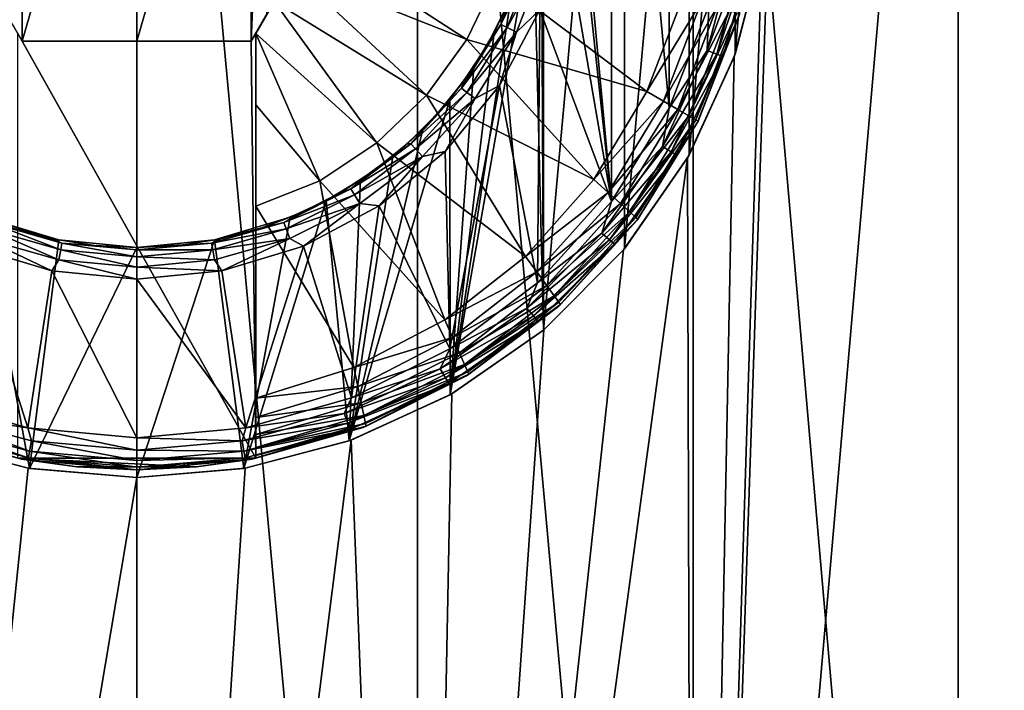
# Model space of a CAD drawing. Header units: metres. Extents: x -128 to 173, y -23 to 79.
# Tile 29 of 129: x -77.24 to -71.03, y 57.76 to 61.99. Entities that reach past the tile are written whole.
import ezdxf

# ---------------------------------------------------------------- set-up
doc = ezdxf.new("R2010")
doc.units = ezdxf.units.M
doc.layers.add('solid_ORA_153_SW0001', color=7, linetype='CONTINUOUS')

msp = doc.modelspace()

# ---------------------------------------------------------------- linework, layer by layer
at = {"layer": 'solid_ORA_153_SW0001'}
for points in [[(-78.270149, 67.800003, 12.87892), (-78.270172, 48.599998, 12.878917), (-76.5, 48.599998, 13)], [(-78.270149, 67.800003, 12.87892), (-76.5, 48.599998, 13), (-76.5, 67.800003, 13)], [(-76.5, 67.800003, 13), (-76.5, 48.599998, 13), (-74.729828, 48.599998, 12.878917)], [(-76.5, 67.800003, 13), (-74.729828, 48.599998, 12.878917), (-74.729851, 67.800003, 12.87892)], [(-74.729851, 67.800003, 12.87892), (-74.729828, 48.599998, 12.878917), (-72.992638, 48.599998, 12.517922)], [(-74.729851, 67.800003, 12.87892), (-72.992638, 48.599998, 12.517922), (-72.992653, 67.800003, 12.517927)], [(-72.992653, 67.800003, 12.517927), (-72.992638, 48.599998, 12.517922), (-71.32077, 48.599998, 11.923741)], [(-72.992653, 67.800003, 12.517927), (-71.32077, 48.599998, 11.923741), (-71.320786, 67.800003, 11.923745)], [(-71.320786, 67.800003, -11.923745), (-71.32077, 48.599998, -11.923741), (-72.992638, 48.599998, -12.517922)], [(-71.320786, 67.800003, -11.923745), (-72.992638, 48.599998, -12.517922), (-72.5, 63.099998, -12.369317)], [(-71.320786, 67.800003, 11.923745), (-71.32077, 48.599998, 11.923741), (-69.745392, 48.599998, 11.107442)], [(-71.320786, 67.800003, 11.923745), (-69.745392, 48.599998, 11.107442), (-69.745399, 67.800003, 11.107444)], [(-69.745399, 67.800003, -11.107444), (-71.32077, 48.599998, -11.923741), (-71.320786, 67.800003, -11.923745)], [(-69.745399, 67.800003, -11.107444), (-69.745392, 48.599998, -11.107442), (-71.32077, 48.599998, -11.923741)], [(-73.949997, 63.100002, -9.196754), (-73.935432, 66.169685, -9.192701), (-73.935432, 60.030312, -9.192701)], [(-73.42514, 65.658371, -9.034823), (-73.935432, 60.030312, -9.192701), (-73.935432, 66.169685, -9.192701)], [(-73.507835, 60.839596, -10.7), (-73.507828, 65.360397, -10.7), (-73.974266, 65.871849, -10.7)], [(-73.75, 63.100002, -10.7), (-73.507835, 60.839596, -10.7), (-73.974266, 65.871849, -10.7)], [(-73.42514, 65.658371, -9.034823), (-73.42514, 60.54163, -9.034823), (-73.935432, 60.030312, -9.192701)], [(-73.017838, 65.068382, -8.885792), (-73.42514, 60.54163, -9.034823), (-73.42514, 65.658371, -9.034823)], [(-73.507835, 60.839596, -10.7), (-73.143349, 61.428059, -10.7), (-73.507828, 65.360397, -10.7)], [(-73.143349, 61.428059, -10.7), (-73.143341, 64.771935, -10.7), (-73.507828, 65.360397, -10.7)], [(-73.017838, 65.068382, -8.885792), (-73.017838, 61.131618, -8.885792), (-73.42514, 60.54163, -9.034823)], [(-72.727707, 64.430336, -8.76656), (-73.017838, 61.131618, -8.885792), (-73.017838, 65.068382, -8.885792)], [(-73.143349, 61.428059, -10.7), (-72.893234, 62.07349, -10.7), (-73.143341, 64.771935, -10.7)], [(-72.727707, 64.430336, -8.76656), (-72.727707, 61.769665, -8.76656), (-73.017838, 61.131618, -8.885792)], [(-72.556343, 63.769009, -8.69082), (-72.727707, 61.769665, -8.76656), (-72.727707, 64.430336, -8.76656)], [(-77.317223, 62.015465, -9.508677), (-77.221687, 64.349998, -9.516404), (-77.221687, 61.849998, -9.516404)], [(-77.221687, 61.849998, -9.516404), (-77.221687, 64.349998, -9.516404), (-76.5, 64.349998, -9.54373)], [(-77.221687, 61.849998, -9.516404), (-76.5, 64.349998, -9.54373), (-76.5, 61.849998, -9.54373)], [(-76.5, 61.849998, -9.54373), (-76.5, 64.349998, -9.54373), (-75.778313, 64.349998, -9.516404)], [(-76.5, 61.849998, -9.54373), (-75.778313, 64.349998, -9.516404), (-75.778313, 61.849998, -9.516404)], [(-75.778313, 61.849998, -9.516404), (-75.778313, 64.349998, -9.516404), (-75.682777, 64.184532, -9.508677)], [(-75.778313, 61.849998, -9.516404), (-75.682777, 64.184532, -9.508677), (-75.682777, 62.015465, -9.508677)], [(-72.556343, 63.769009, -8.69082), (-72.556343, 62.430992, -8.69082), (-72.727707, 61.769665, -8.76656)], [(-77.221687, 61.849998, -11.5), (-77.943375, 63.099998, -9.5), (-77.221687, 61.849998, -9.516404)], [(-77.317223, 62.015465, -9.508677), (-77.221687, 61.849998, -9.516404), (-77.943375, 63.099998, -9.5)], [(-77.25, 61.899036, -11.5), (-77.943375, 63.099998, -9.5), (-77.221687, 61.849998, -11.5)], [(-75.778313, 61.849998, -9.516404), (-75.682777, 62.015465, -9.508677), (-75.056625, 63.099998, -12.925397)], [(-75.75, 61.899036, -11.5), (-75.778313, 61.849998, -9.516404), (-75.056625, 63.099998, -12.925397)], [(-75.75, 61.899036, -12.928216), (-75.056625, 63.099998, -12.925397), (-75.173416, 62.897709, -12.93554)], [(-75.75, 61.899036, -11.5), (-75.056625, 63.099998, -12.925397), (-75.75, 61.899036, -12.928216)], [(-73.949997, 63.100002, -9.196754), (-73.935432, 60.030312, -9.192701), (-73.997612, 62.60952, -9.209824)], [(-73.75, 63.100002, -10.7), (-73.802856, 62.563408, -10.7), (-73.507835, 60.839596, -10.7)], [(-72.5, 63.099998, -12.369317), (-72.992638, 48.599998, -12.517922), (-72.558502, 62.418369, -12.388083)], [(-75.75, 61.899036, -12.928216), (-75.173416, 62.897709, -12.93554), (-75.634087, 62.099804, -12.937353)], [(-73.997612, 62.60952, -9.209824), (-73.935432, 60.030312, -9.192701), (-74.523216, 59.622597, -9.336761)], [(-73.997612, 62.60952, -9.209824), (-74.523216, 59.622597, -9.336761), (-74.140259, 62.133499, -9.247399)], [(-73.802856, 62.563408, -10.7), (-73.959404, 62.04744, -10.7), (-73.507835, 60.839596, -10.7)], [(-75.519211, 62.298771, -12.9426), (-75.403656, 62.49892, -12.944057), (-74.41877, 61.860268, -12.788819)], [(-75.403656, 62.49892, -12.944057), (-74.231232, 62.250793, -12.788819), (-74.41877, 61.860268, -12.788819)], [(-74.203758, 61.956608, -10.576391), (-74.032761, 62.39801, -10.576391), (-74.170456, 62.062824, -10.5)], [(-73.991058, 62.386143, -10.641366), (-74.032761, 62.39801, -10.576391), (-74.203758, 61.956608, -10.576391)], [(-74.164948, 61.937283, -10.641366), (-73.991058, 62.386143, -10.641366), (-74.203758, 61.956608, -10.576391)], [(-73.928596, 62.368374, -10.684776), (-73.991058, 62.386143, -10.641366), (-74.164948, 61.937283, -10.641366)], [(-72.558502, 62.418369, -12.388083), (-72.992638, 48.599998, -12.517922), (-72.734344, 61.75098, -12.442662)], [(-72.904228, 61.791248, -10.715224), (-72.731598, 62.435528, -10.715224), (-72.893234, 62.07349, -10.7)], [(-72.667641, 62.424252, -10.758635), (-72.731598, 62.435528, -10.715224), (-72.904228, 61.791248, -10.715224)], [(-72.843208, 61.769035, -10.758635), (-72.667641, 62.424252, -10.758635), (-72.904228, 61.791248, -10.715224)], [(-72.624947, 62.416721, -10.823608), (-72.667641, 62.424252, -10.758635), (-72.843208, 61.769035, -10.758635)], [(-72.802467, 61.754208, -10.823608), (-72.624947, 62.416721, -10.823608), (-72.843208, 61.769035, -10.758635)], [(-72.802467, 61.754208, -10.823608), (-72.70079, 62.019032, -10.9), (-72.624947, 62.416721, -10.823608)], [(-72.727707, 61.769665, -8.76656), (-72.558502, 62.418369, -12.388083), (-72.734344, 61.75098, -12.442662)], [(-72.727707, 61.769665, -8.76656), (-72.556343, 62.430992, -8.69082), (-72.558502, 62.418369, -12.388083)], [(-74.106812, 61.908337, -10.684776), (-73.928596, 62.368374, -10.684776), (-74.164948, 61.937283, -10.641366)], [(-74.106812, 61.908337, -10.684776), (-73.959404, 62.04744, -10.7), (-73.928596, 62.368374, -10.684776)], [(-75.634087, 62.099804, -12.937353), (-75.519211, 62.298771, -12.9426), (-74.672867, 61.509388, -12.788819)], [(-75.519211, 62.298771, -12.9426), (-74.41877, 61.860268, -12.788819), (-74.672867, 61.509388, -12.788819)], [(-74.41877, 61.860268, -12.788819), (-74.231232, 62.250793, -12.788819), (-73.283401, 61.533485, -12.535121)], [(-74.231232, 62.250793, -12.788819), (-73.05368, 62.139072, -12.535121), (-73.283401, 61.533485, -12.535121)], [(-72.938797, 62.101677, -12.485606), (-73.283401, 61.533485, -12.535121), (-73.05368, 62.139072, -12.535121)], [(-75.75, 61.899036, -12.928216), (-75.634087, 62.099804, -12.937353), (-74.985397, 61.209377, -12.788819)], [(-75.634087, 62.099804, -12.937353), (-74.672867, 61.509388, -12.788819), (-74.985397, 61.209377, -12.788819)], [(-74.140259, 62.133499, -9.247399), (-74.523216, 59.622597, -9.336761), (-74.246681, 61.90625, -9.273906)], [(-74.140259, 62.133499, -9.247399), (-74.246681, 61.90625, -9.273906), (-74.170456, 62.062824, -10.5)], [(-72.938797, 62.101677, -12.485606), (-73.17865, 61.472897, -12.485606), (-73.283401, 61.533485, -12.535121)], [(-72.839668, 62.069412, -12.406178), (-73.17865, 61.472897, -12.485606), (-72.938797, 62.101677, -12.485606)], [(-74.246681, 61.90625, -9.273906), (-74.291634, 61.825001, -10.5), (-74.170456, 62.062824, -10.5)], [(-74.203758, 61.956608, -10.576391), (-74.170456, 62.062824, -10.5), (-74.291634, 61.825001, -10.5)], [(-73.959404, 62.04744, -10.7), (-74.213623, 61.571938, -10.7), (-73.974274, 60.328144, -10.7)], [(-74.106812, 61.908337, -10.684776), (-74.213623, 61.571938, -10.7), (-73.959404, 62.04744, -10.7)], [(-73.959404, 62.04744, -10.7), (-73.974274, 60.328144, -10.7), (-73.507835, 60.839596, -10.7)], [(-72.839668, 62.069412, -12.406178), (-73.08828, 61.420628, -12.406178), (-73.17865, 61.472897, -12.485606)], [(-72.904228, 61.791248, -10.715224), (-72.893234, 62.07349, -10.7), (-73.143349, 61.428059, -10.7)], [(-72.763573, 62.044647, -12.302423), (-73.08828, 61.420628, -12.406178), (-72.839668, 62.069412, -12.406178)], [(-72.763573, 62.044647, -12.302423), (-73.018906, 61.380505, -12.302423), (-73.08828, 61.420628, -12.406178)], [(-72.715736, 62.029076, -12.181459), (-73.018906, 61.380505, -12.302423), (-72.763573, 62.044647, -12.302423)], [(-72.715736, 62.029076, -12.181459), (-72.975304, 61.355282, -12.181459), (-73.018906, 61.380505, -12.302423)], [(-72.715736, 62.029076, -12.181459), (-72.699448, 62.023769, -12.051724), (-72.975304, 61.355282, -12.181459)], [(-72.975304, 61.355282, -12.181459), (-72.699448, 62.023769, -12.051724), (-72.960457, 61.346684, -12.051724)], [(-72.960457, 61.346684, -12.051724), (-72.70079, 62.019032, -10.9), (-72.964104, 61.339336, -10.9)], [(-72.802467, 61.754208, -10.823608), (-72.964104, 61.339336, -10.9), (-72.70079, 62.019032, -10.9)], [(-72.960457, 61.346684, -12.051724), (-72.699448, 62.023769, -12.051724), (-72.70079, 62.019032, -10.9)], [(-74.452957, 61.554142, -10.576391), (-74.203758, 61.956608, -10.576391), (-74.437004, 61.601151, -10.5)], [(-74.164948, 61.937283, -10.641366), (-74.203758, 61.956608, -10.576391), (-74.452957, 61.554142, -10.576391)], [(-74.203758, 61.956608, -10.576391), (-74.291634, 61.825001, -10.5), (-74.437004, 61.601151, -10.5)], [(-77.25, 61.899036, -11.5), (-75.75, 59.221855, -11.5), (-77.25, 59.221855, -11.5)], [(-77.25, 61.899036, -11.5), (-77.221687, 61.849998, -11.5), (-75.75, 59.221855, -11.5)], [(-75.75, 61.899036, -11.5), (-75.75, 59.221855, -11.5), (-75.778313, 61.849998, -11.5)], [(-75.75, 61.899036, -11.5), (-75.778313, 61.849998, -11.5), (-75.778313, 61.849998, -9.516404)], [(-75.75, 61.899036, -11.5), (-75.75, 60.742191, -12.779632), (-75.75, 59.601715, -12.535121)], [(-75.75, 59.478344, -12.4856), (-75.75, 61.899036, -11.5), (-75.75, 59.601715, -12.535121)], [(-75.75, 61.899036, -12.928216), (-74.985397, 61.209377, -12.788819), (-75.346375, 60.969833, -12.788819)], [(-75.75, 61.448597, -12.882016), (-75.75, 61.899036, -12.928216), (-75.346375, 60.969833, -12.788819)], [(-75.75, 61.899036, -11.5), (-75.75, 60.811451, -12.791327), (-75.75, 60.742191, -12.779632)], [(-75.75, 61.899036, -11.5), (-75.75, 61.448597, -12.882016), (-75.75, 60.811451, -12.791327)], [(-75.75, 61.899036, -11.5), (-75.75, 61.899036, -12.928216), (-75.75, 61.448597, -12.882016)], [(-75.75, 61.899036, -11.5), (-75.75, 59.221855, -12.051724), (-75.75, 59.221855, -11.5)], [(-75.75, 59.2393, -12.181463), (-75.75, 59.221855, -12.051724), (-75.75, 61.899036, -11.5)], [(-75.75, 59.476807, -12.484735), (-75.75, 61.899036, -11.5), (-75.75, 59.478344, -12.4856)], [(-75.75, 59.37204, -12.406173), (-75.75, 61.899036, -11.5), (-75.75, 59.476807, -12.484735)], [(-75.75, 59.370453, -12.404617), (-75.75, 61.899036, -11.5), (-75.75, 59.37204, -12.406173)], [(-75.75, 59.29052, -12.302423), (-75.75, 61.899036, -11.5), (-75.75, 59.370453, -12.404617)], [(-75.75, 59.289551, -12.300772), (-75.75, 61.899036, -11.5), (-75.75, 59.29052, -12.302423)], [(-75.75, 59.2393, -12.181463), (-75.75, 61.899036, -11.5), (-75.75, 59.289551, -12.300772)], [(-74.246681, 61.90625, -9.273906), (-74.523216, 59.622597, -9.336761), (-74.37571, 61.689365, -9.304309)], [(-74.41835, 61.528015, -10.641366), (-74.164948, 61.937283, -10.641366), (-74.452957, 61.554142, -10.576391)], [(-74.106812, 61.908337, -10.684776), (-74.164948, 61.937283, -10.641366), (-74.41835, 61.528015, -10.641366)], [(-74.366531, 61.48888, -10.684776), (-74.106812, 61.908337, -10.684776), (-74.41835, 61.528015, -10.641366)], [(-74.246681, 61.90625, -9.273906), (-74.37571, 61.689365, -9.304309), (-74.291634, 61.825001, -10.5)], [(-74.366531, 61.48888, -10.684776), (-74.213623, 61.571938, -10.7), (-74.106812, 61.908337, -10.684776)], [(-77.221687, 61.849998, -11.5), (-75.778313, 61.849998, -11.5), (-75.75, 59.221855, -11.5)], [(-77.221687, 61.849998, -9.516404), (-76.5, 61.849998, -9.54373), (-75.778313, 61.849998, -11.5)], [(-77.221687, 61.849998, -11.5), (-77.221687, 61.849998, -9.516404), (-75.778313, 61.849998, -11.5)], [(-76.5, 61.849998, -9.54373), (-75.778313, 61.849998, -9.516404), (-75.778313, 61.849998, -11.5)], [(-74.672867, 61.509388, -12.788819), (-74.41877, 61.860268, -12.788819), (-73.61853, 60.979237, -12.535121)], [(-74.41877, 61.860268, -12.788819), (-73.283401, 61.533485, -12.535121), (-73.61853, 60.979237, -12.535121)], [(-74.37571, 61.689365, -9.304309), (-74.437004, 61.601151, -10.5), (-74.291634, 61.825001, -10.5)], [(-73.186119, 61.186733, -10.715224), (-72.904228, 61.791248, -10.715224), (-73.143349, 61.428059, -10.7)], [(-72.843208, 61.769035, -10.758635), (-72.904228, 61.791248, -10.715224), (-73.186119, 61.186733, -10.715224)], [(-73.129883, 61.154263, -10.758635), (-72.843208, 61.769035, -10.758635), (-73.186119, 61.186733, -10.715224)], [(-72.802467, 61.754208, -10.823608), (-72.843208, 61.769035, -10.758635), (-73.129883, 61.154263, -10.758635)], [(-73.017838, 61.131618, -8.885792), (-72.727707, 61.769665, -8.76656), (-72.734344, 61.75098, -12.442662)], [(-73.092331, 61.132584, -10.823608), (-72.802467, 61.754208, -10.823608), (-73.129883, 61.154263, -10.758635)], [(-73.092331, 61.132584, -10.823608), (-72.964104, 61.339336, -10.9), (-72.802467, 61.754208, -10.823608)], [(-72.734344, 61.75098, -12.442662), (-72.992638, 48.599998, -12.517922), (-73.026848, 61.115757, -12.527459)], [(-73.017838, 61.131618, -8.885792), (-72.734344, 61.75098, -12.442662), (-73.026848, 61.115757, -12.527459)], [(-74.37571, 61.689365, -9.304309), (-74.523216, 59.622597, -9.336761), (-74.526253, 61.485439, -9.337403)], [(-74.37571, 61.689365, -9.304309), (-74.526253, 61.485439, -9.337403), (-74.437004, 61.601151, -10.5)], [(-74.526253, 61.485439, -9.337403), (-74.60498, 61.393719, -10.5), (-74.437004, 61.601151, -10.5)], [(-74.452957, 61.554142, -10.576391), (-74.437004, 61.601151, -10.5), (-74.60498, 61.393719, -10.5)], [(-74.771858, 61.204319, -10.576391), (-74.452957, 61.554142, -10.576391), (-74.60498, 61.393719, -10.5)], [(-74.41835, 61.528015, -10.641366), (-74.452957, 61.554142, -10.576391), (-74.771858, 61.204319, -10.576391)], [(-74.742653, 61.172279, -10.641366), (-74.41835, 61.528015, -10.641366), (-74.771858, 61.204319, -10.576391)], [(-74.366531, 61.48888, -10.684776), (-74.41835, 61.528015, -10.641366), (-74.742653, 61.172279, -10.641366)], [(-74.213623, 61.571938, -10.7), (-74.55574, 61.155174, -10.7), (-74.526749, 59.911148, -10.7)], [(-74.366531, 61.48888, -10.684776), (-74.55574, 61.155174, -10.7), (-74.213623, 61.571938, -10.7)], [(-74.213623, 61.571938, -10.7), (-74.526749, 59.911148, -10.7), (-73.974274, 60.328144, -10.7)], [(-73.17865, 61.472897, -12.485606), (-73.61853, 60.979237, -12.535121), (-73.283401, 61.533485, -12.535121)], [(-74.526253, 61.485439, -9.337403), (-74.523216, 59.622597, -9.336761), (-75.160423, 59.330975, -9.449249)], [(-74.526253, 61.485439, -9.337403), (-75.160423, 59.330975, -9.449249), (-74.696663, 61.297092, -9.371806)], [(-74.985397, 61.209377, -12.788819), (-74.672867, 61.509388, -12.788819), (-74.048096, 60.494492, -12.535121)], [(-74.698898, 61.124287, -10.684776), (-74.366531, 61.48888, -10.684776), (-74.742653, 61.172279, -10.641366)], [(-74.698898, 61.124287, -10.684776), (-74.55574, 61.155174, -10.7), (-74.366531, 61.48888, -10.684776)], [(-74.526253, 61.485439, -9.337403), (-74.696663, 61.297092, -9.371806), (-74.60498, 61.393719, -10.5)], [(-74.672867, 61.509388, -12.788819), (-73.61853, 60.979237, -12.535121), (-74.048096, 60.494492, -12.535121)], [(-73.17865, 61.472897, -12.485606), (-73.528473, 60.897991, -12.485606), (-73.61853, 60.979237, -12.535121)], [(-73.08828, 61.420628, -12.406178), (-73.528473, 60.897991, -12.485606), (-73.17865, 61.472897, -12.485606)], [(-75.75, 61.448597, -12.882016), (-75.346375, 60.969833, -12.788819), (-75.75, 60.811451, -12.791327)], [(-74.696663, 61.297092, -9.371806), (-74.793716, 61.204983, -10.5), (-74.60498, 61.393719, -10.5)], [(-74.771858, 61.204319, -10.576391), (-74.60498, 61.393719, -10.5), (-74.793716, 61.204983, -10.5)], [(-73.08828, 61.420628, -12.406178), (-73.450783, 60.827904, -12.406178), (-73.528473, 60.897991, -12.485606)], [(-73.186119, 61.186733, -10.715224), (-73.143349, 61.428059, -10.7), (-73.507835, 60.839596, -10.7)], [(-73.018906, 61.380505, -12.302423), (-73.450783, 60.827904, -12.406178), (-73.08828, 61.420628, -12.406178)], [(-73.018906, 61.380505, -12.302423), (-73.391159, 60.774113, -12.302423), (-73.450783, 60.827904, -12.406178)], [(-72.975304, 61.355282, -12.181459), (-73.391159, 60.774113, -12.302423), (-73.018906, 61.380505, -12.302423)], [(-72.975304, 61.355282, -12.181459), (-73.353683, 60.740299, -12.181459), (-73.391159, 60.774113, -12.302423)], [(-72.975304, 61.355282, -12.181459), (-72.960457, 61.346684, -12.051724), (-73.353683, 60.740299, -12.181459)], [(-73.353683, 60.740299, -12.181459), (-72.960457, 61.346684, -12.051724), (-73.340919, 60.728771, -12.051724)], [(-73.340919, 60.728771, -12.051724), (-72.964104, 61.339336, -10.9), (-73.347832, 60.719593, -10.9)], [(-73.092331, 61.132584, -10.823608), (-73.347832, 60.719593, -10.9), (-72.964104, 61.339336, -10.9)], [(-73.340919, 60.728771, -12.051724), (-72.960457, 61.346684, -12.051724), (-72.964104, 61.339336, -10.9)], [(-74.696663, 61.297092, -9.371806), (-75.160423, 59.330975, -9.449249), (-74.884933, 61.126667, -9.406079)], [(-74.696663, 61.297092, -9.371806), (-74.884933, 61.126667, -9.406079), (-74.793716, 61.204983, -10.5)], [(-75.346375, 60.969833, -12.788819), (-74.985397, 61.209377, -12.788819), (-74.558022, 60.095135, -12.535121)], [(-74.985397, 61.209377, -12.788819), (-74.048096, 60.494492, -12.535121), (-74.558022, 60.095135, -12.535121)], [(-75.149612, 60.919052, -10.576391), (-74.771858, 61.204319, -10.576391), (-75.001144, 61.03701, -10.5)], [(-74.742653, 61.172279, -10.641366), (-74.771858, 61.204319, -10.576391), (-75.149612, 60.919052, -10.576391)], [(-75.126793, 60.882191, -10.641366), (-74.742653, 61.172279, -10.641366), (-75.149612, 60.919052, -10.576391)], [(-74.698898, 61.124287, -10.684776), (-74.742653, 61.172279, -10.641366), (-75.126793, 60.882191, -10.641366)], [(-74.884933, 61.126667, -9.406079), (-75.001144, 61.03701, -10.5), (-74.793716, 61.204983, -10.5)], [(-74.771858, 61.204319, -10.576391), (-74.793716, 61.204983, -10.5), (-75.001144, 61.03701, -10.5)], [(-74.55574, 61.155174, -10.7), (-74.97258, 60.81319, -10.7), (-74.526749, 59.911148, -10.7)], [(-74.698898, 61.124287, -10.684776), (-74.97258, 60.81319, -10.7), (-74.55574, 61.155174, -10.7)], [(-73.568703, 60.64035, -10.715224), (-73.186119, 61.186733, -10.715224), (-73.507835, 60.839596, -10.7)], [(-73.129883, 61.154263, -10.758635), (-73.186119, 61.186733, -10.715224), (-73.568703, 60.64035, -10.715224)], [(-73.518959, 60.598606, -10.758635), (-73.129883, 61.154263, -10.758635), (-73.568703, 60.64035, -10.715224)], [(-73.092331, 61.132584, -10.823608), (-73.129883, 61.154263, -10.758635), (-73.518959, 60.598606, -10.758635)], [(-74.884933, 61.126667, -9.406079), (-75.160423, 59.330975, -9.449249), (-75.088715, 60.976139, -9.438806)], [(-75.092606, 60.826977, -10.684776), (-74.698898, 61.124287, -10.684776), (-75.126793, 60.882191, -10.641366)], [(-75.092606, 60.826977, -10.684776), (-74.97258, 60.81319, -10.7), (-74.698898, 61.124287, -10.684776)], [(-74.884933, 61.126667, -9.406079), (-75.088715, 60.976139, -9.438806), (-75.001144, 61.03701, -10.5)], [(-73.026848, 61.115757, -12.527459), (-72.992638, 48.599998, -12.517922), (-74.729828, 48.599998, -12.878917)], [(-73.026848, 61.115757, -12.527459), (-74.729828, 48.599998, -12.878917), (-73.43084, 60.534801, -12.632507)], [(-73.485741, 60.570736, -10.823608), (-73.092331, 61.132584, -10.823608), (-73.518959, 60.598606, -10.758635)], [(-73.485741, 60.570736, -10.823608), (-73.347832, 60.719593, -10.9), (-73.092331, 61.132584, -10.823608)], [(-73.42514, 60.54163, -9.034823), (-73.026848, 61.115757, -12.527459), (-73.43084, 60.534801, -12.632507)], [(-73.42514, 60.54163, -9.034823), (-73.017838, 61.131618, -8.885792), (-73.026848, 61.115757, -12.527459)], [(-75.088715, 60.976139, -9.438806), (-75.224998, 60.89164, -10.5), (-75.001144, 61.03701, -10.5)], [(-75.149612, 60.919052, -10.576391), (-75.001144, 61.03701, -10.5), (-75.224998, 60.89164, -10.5)], [(-75.75, 60.811451, -12.791327), (-75.346375, 60.969833, -12.788819), (-75.131584, 59.794258, -12.535121)], [(-75.346375, 60.969833, -12.788819), (-74.558022, 60.095135, -12.535121), (-75.131584, 59.794258, -12.535121)], [(-75.088715, 60.976139, -9.438806), (-75.160423, 59.330975, -9.449249), (-75.305428, 60.847118, -9.468673)], [(-75.088715, 60.976139, -9.438806), (-75.305428, 60.847118, -9.468673), (-75.224998, 60.89164, -10.5)], [(-73.528473, 60.897991, -12.485606), (-74.048096, 60.494492, -12.535121), (-73.61853, 60.979237, -12.535121)], [(-75.573357, 60.708057, -10.576391), (-75.149612, 60.919052, -10.576391), (-75.462814, 60.770462, -10.5)], [(-75.126793, 60.882191, -10.641366), (-75.149612, 60.919052, -10.576391), (-75.573357, 60.708057, -10.576391)], [(-75.149612, 60.919052, -10.576391), (-75.224998, 60.89164, -10.5), (-75.462814, 60.770462, -10.5)], [(-73.528473, 60.897991, -12.485606), (-73.976685, 60.395988, -12.485606), (-74.048096, 60.494492, -12.535121)], [(-73.450783, 60.827904, -12.406178), (-73.976685, 60.395988, -12.485606), (-73.528473, 60.897991, -12.485606)], [(-75.305428, 60.847118, -9.468673), (-75.160423, 59.330975, -9.449249), (-75.824524, 59.157448, -9.519795)], [(-75.305428, 60.847118, -9.468673), (-75.824524, 59.157448, -9.519795), (-75.532578, 60.740639, -9.494571)], [(-75.557693, 60.667625, -10.641366), (-75.126793, 60.882191, -10.641366), (-75.573357, 60.708057, -10.576391)], [(-75.092606, 60.826977, -10.684776), (-75.126793, 60.882191, -10.641366), (-75.557693, 60.667625, -10.641366)], [(-75.305428, 60.847118, -9.468673), (-75.532578, 60.740639, -9.494571), (-75.462814, 60.770462, -10.5)], [(-75.305428, 60.847118, -9.468673), (-75.462814, 60.770462, -10.5), (-75.224998, 60.89164, -10.5)], [(-73.568703, 60.64035, -10.715224), (-73.507835, 60.839596, -10.7), (-73.974274, 60.328144, -10.7)], [(-75.75, 60.811451, -12.791327), (-75.131584, 59.794258, -12.535121), (-75.75, 59.601715, -12.535121)], [(-75.75, 60.742191, -12.779632), (-75.75, 60.811451, -12.791327), (-75.75, 59.601715, -12.535121)], [(-75.534233, 60.607071, -10.684776), (-75.092606, 60.826977, -10.684776), (-75.557693, 60.667625, -10.641366)], [(-75.534233, 60.607071, -10.684776), (-75.448158, 60.559109, -10.7), (-75.092606, 60.826977, -10.684776)], [(-75.092606, 60.826977, -10.684776), (-75.448158, 60.559109, -10.7), (-74.97258, 60.81319, -10.7)], [(-74.97258, 60.81319, -10.7), (-75.448158, 60.559109, -10.7), (-75.146431, 59.602806, -10.7)], [(-74.97258, 60.81319, -10.7), (-75.146431, 59.602806, -10.7), (-74.526749, 59.911148, -10.7)], [(-73.450783, 60.827904, -12.406178), (-73.915085, 60.311031, -12.406178), (-73.976685, 60.395988, -12.485606)], [(-73.391159, 60.774113, -12.302423), (-73.915085, 60.311031, -12.406178), (-73.450783, 60.827904, -12.406178)], [(-73.391159, 60.774113, -12.302423), (-73.867813, 60.245834, -12.302423), (-73.915085, 60.311031, -12.406178)], [(-73.353683, 60.740299, -12.181459), (-73.867813, 60.245834, -12.302423), (-73.391159, 60.774113, -12.302423)], [(-77.467438, 60.740643, -9.494569), (-77.175476, 59.157448, -9.519795), (-77.839577, 59.330975, -9.449249)], [(-76.991196, 60.597755, -9.531081), (-77.175476, 59.157448, -9.519795), (-77.467438, 60.740643, -9.494569)], [(-77.467438, 60.740643, -9.494569), (-77.287994, 60.674809, -10.5), (-77.030174, 60.605724, -10.5)], [(-76.991196, 60.597755, -9.531081), (-77.467438, 60.740643, -9.494569), (-77.030174, 60.605724, -10.5)], [(-75.532578, 60.740639, -9.494571), (-75.824524, 59.157448, -9.519795), (-76.008827, 60.597752, -9.531082)], [(-75.532578, 60.740639, -9.494571), (-76.008827, 60.597752, -9.531082), (-75.712006, 60.674809, -10.5)], [(-75.532578, 60.740639, -9.494571), (-75.712006, 60.674809, -10.5), (-75.462814, 60.770462, -10.5)], [(-75.573357, 60.708057, -10.576391), (-75.462814, 60.770462, -10.5), (-75.712006, 60.674809, -10.5)], [(-73.353683, 60.740299, -12.181459), (-73.838112, 60.204857, -12.181459), (-73.867813, 60.245834, -12.302423)], [(-73.828003, 60.190887, -12.051724), (-73.347832, 60.719593, -10.9), (-73.838898, 60.180916, -10.9)], [(-73.485741, 60.570736, -10.823608), (-73.838898, 60.180916, -10.9), (-73.347832, 60.719593, -10.9)], [(-73.353683, 60.740299, -12.181459), (-73.340919, 60.728771, -12.051724), (-73.838112, 60.204857, -12.181459)], [(-73.838112, 60.204857, -12.181459), (-73.340919, 60.728771, -12.051724), (-73.828003, 60.190887, -12.051724)], [(-73.828003, 60.190887, -12.051724), (-73.340919, 60.728771, -12.051724), (-73.347832, 60.719593, -10.9)], [(-77.465767, 60.607071, -10.684776), (-76.991249, 60.472057, -10.684776), (-77.442307, 60.667625, -10.641366)], [(-77.442307, 60.667625, -10.641366), (-76.979317, 60.535892, -10.641366), (-77.426643, 60.708057, -10.576391)], [(-76.991249, 60.472057, -10.684776), (-76.979317, 60.535892, -10.641366), (-77.442307, 60.667625, -10.641366)], [(-77.426643, 60.708057, -10.576391), (-76.971344, 60.578514, -10.576391), (-77.287994, 60.674809, -10.5)], [(-76.979317, 60.535892, -10.641366), (-76.971344, 60.578514, -10.576391), (-77.426643, 60.708057, -10.576391)], [(-76.971344, 60.578514, -10.576391), (-77.030174, 60.605724, -10.5), (-77.287994, 60.674809, -10.5)], [(-76.028656, 60.578514, -10.576391), (-75.573357, 60.708057, -10.576391), (-75.969826, 60.605724, -10.5)], [(-75.557693, 60.667625, -10.641366), (-75.573357, 60.708057, -10.576391), (-76.028656, 60.578514, -10.576391)], [(-76.020683, 60.535892, -10.641366), (-75.557693, 60.667625, -10.641366), (-76.028656, 60.578514, -10.576391)], [(-75.534233, 60.607071, -10.684776), (-75.557693, 60.667625, -10.641366), (-76.020683, 60.535892, -10.641366)], [(-76.008827, 60.597752, -9.531082), (-75.969826, 60.605724, -10.5), (-75.712006, 60.674809, -10.5)], [(-75.573357, 60.708057, -10.576391), (-75.712006, 60.674809, -10.5), (-75.969826, 60.605724, -10.5)], [(-77.465767, 60.607071, -10.684776), (-77.551842, 60.559109, -10.7), (-77.035728, 60.402687, -10.7)], [(-77.465767, 60.607071, -10.684776), (-77.035728, 60.402687, -10.7), (-76.991249, 60.472057, -10.684776)], [(-76.991196, 60.597755, -9.531081), (-76.5, 60.549999, -9.54373), (-77.175476, 59.157448, -9.519795)], [(-76.991196, 60.597755, -9.531081), (-77.030174, 60.605724, -10.5), (-76.766548, 60.563969, -10.5)], [(-76.971344, 60.578514, -10.576391), (-76.766548, 60.563969, -10.5), (-77.030174, 60.605724, -10.5)], [(-76.991196, 60.597755, -9.531081), (-76.5, 60.549999, -10.5), (-76.5, 60.549999, -9.54373)], [(-76.991196, 60.597755, -9.531081), (-76.766548, 60.563969, -10.5), (-76.5, 60.549999, -10.5)], [(-76.008827, 60.597752, -9.531082), (-75.824524, 59.157448, -9.519795), (-76.5, 59.099998, -9.54373)], [(-76.008827, 60.597752, -9.531082), (-76.5, 59.099998, -9.54373), (-76.5, 60.549999, -9.54373)], [(-76.008827, 60.597752, -9.531082), (-76.5, 60.549999, -9.54373), (-76.233452, 60.563969, -10.5)], [(-76.008827, 60.597752, -9.531082), (-76.233452, 60.563969, -10.5), (-75.969826, 60.605724, -10.5)], [(-76.028656, 60.578514, -10.576391), (-75.969826, 60.605724, -10.5), (-76.233452, 60.563969, -10.5)], [(-76.008751, 60.472057, -10.684776), (-75.534233, 60.607071, -10.684776), (-76.020683, 60.535892, -10.641366)], [(-76.008751, 60.472057, -10.684776), (-75.964272, 60.402687, -10.7), (-75.534233, 60.607071, -10.684776)], [(-75.534233, 60.607071, -10.684776), (-75.964272, 60.402687, -10.7), (-75.448158, 60.559109, -10.7)], [(-74.040352, 60.168701, -10.715224), (-73.568703, 60.64035, -10.715224), (-73.974274, 60.328144, -10.7)], [(-73.518959, 60.598606, -10.758635), (-73.568703, 60.64035, -10.715224), (-74.040352, 60.168701, -10.715224)], [(-73.998604, 60.118958, -10.758635), (-73.518959, 60.598606, -10.758635), (-74.040352, 60.168701, -10.715224)], [(-73.485741, 60.570736, -10.823608), (-73.518959, 60.598606, -10.758635), (-73.998604, 60.118958, -10.758635)], [(-77.551842, 60.559109, -10.7), (-77.853577, 59.60281, -10.7), (-77.187599, 59.413578, -10.7)], [(-77.035728, 60.402687, -10.7), (-77.551842, 60.559109, -10.7), (-77.187599, 59.413578, -10.7)], [(-76.5, 60.549999, -9.54373), (-76.5, 59.099998, -9.54373), (-77.175476, 59.157448, -9.519795)], [(-76.991249, 60.472057, -10.684776), (-76.5, 60.426537, -10.684776), (-76.979317, 60.535892, -10.641366)], [(-76.979317, 60.535892, -10.641366), (-76.5, 60.491478, -10.641366), (-76.971344, 60.578514, -10.576391)], [(-76.979317, 60.535892, -10.641366), (-76.5, 60.426537, -10.684776), (-76.5, 60.491478, -10.641366)], [(-76.971344, 60.578514, -10.576391), (-76.5, 60.534836, -10.576391), (-76.766548, 60.563969, -10.5)], [(-76.971344, 60.578514, -10.576391), (-76.5, 60.491478, -10.641366), (-76.5, 60.534836, -10.576391)], [(-76.5, 60.534836, -10.576391), (-76.5, 60.549999, -10.5), (-76.766548, 60.563969, -10.5)], [(-76.028656, 60.578514, -10.576391), (-76.233452, 60.563969, -10.5), (-76.5, 60.549999, -10.5)], [(-76.5, 60.534836, -10.576391), (-76.028656, 60.578514, -10.576391), (-76.5, 60.549999, -10.5)], [(-76.020683, 60.535892, -10.641366), (-76.028656, 60.578514, -10.576391), (-76.5, 60.534836, -10.576391)], [(-76.233452, 60.563969, -10.5), (-76.5, 60.549999, -9.54373), (-76.5, 60.549999, -10.5)], [(-76.5, 60.491478, -10.641366), (-76.020683, 60.535892, -10.641366), (-76.5, 60.534836, -10.576391)], [(-76.008751, 60.472057, -10.684776), (-76.020683, 60.535892, -10.641366), (-76.5, 60.491478, -10.641366)], [(-75.448158, 60.559109, -10.7), (-75.964272, 60.402687, -10.7), (-75.812416, 59.413574, -10.7)], [(-75.448158, 60.559109, -10.7), (-75.812416, 59.413574, -10.7), (-75.146431, 59.602806, -10.7)], [(-73.43084, 60.534801, -12.632507), (-74.729828, 48.599998, -12.878917), (-73.933167, 60.032207, -12.744071)], [(-73.970734, 60.085739, -10.823608), (-73.485741, 60.570736, -10.823608), (-73.998604, 60.118958, -10.758635)], [(-73.970734, 60.085739, -10.823608), (-73.838898, 60.180916, -10.9), (-73.485741, 60.570736, -10.823608)], [(-73.935432, 60.030312, -9.192701), (-73.42514, 60.54163, -9.034823), (-73.933167, 60.032207, -12.744071)], [(-73.42514, 60.54163, -9.034823), (-73.43084, 60.534801, -12.632507), (-73.933167, 60.032207, -12.744071)], [(-76.991249, 60.472057, -10.684776), (-77.035728, 60.402687, -10.7), (-76.5, 60.349998, -10.7)], [(-76.991249, 60.472057, -10.684776), (-76.5, 60.349998, -10.7), (-76.5, 60.426537, -10.684776)], [(-76.5, 60.426537, -10.684776), (-76.008751, 60.472057, -10.684776), (-76.5, 60.491478, -10.641366)], [(-76.5, 60.426537, -10.684776), (-75.964272, 60.402687, -10.7), (-76.008751, 60.472057, -10.684776)], [(-73.976685, 60.395988, -12.485606), (-74.558022, 60.095135, -12.535121), (-74.048096, 60.494492, -12.535121)], [(-77.035728, 60.402687, -10.7), (-77.187599, 59.413578, -10.7), (-76.5, 59.349998, -10.7)], [(-77.035728, 60.402687, -10.7), (-76.5, 59.349998, -10.7), (-76.5, 60.349998, -10.7)], [(-76.5, 60.426537, -10.684776), (-76.5, 60.349998, -10.7), (-75.964272, 60.402687, -10.7)], [(-75.964272, 60.402687, -10.7), (-76.5, 60.349998, -10.7), (-75.812416, 59.413574, -10.7)], [(-76.5, 60.349998, -10.7), (-76.5, 59.349998, -10.7), (-75.812416, 59.413574, -10.7)], [(-73.976685, 60.395988, -12.485606), (-74.508438, 59.983513, -12.485606), (-74.558022, 60.095135, -12.535121)], [(-73.915085, 60.311031, -12.406178), (-74.508438, 59.983513, -12.485606), (-73.976685, 60.395988, -12.485606)], [(-74.040352, 60.168701, -10.715224), (-73.974274, 60.328144, -10.7), (-74.526749, 59.911148, -10.7)], [(-73.915085, 60.311031, -12.406178), (-74.465675, 59.887264, -12.406178), (-74.508438, 59.983513, -12.485606)], [(-73.867813, 60.245834, -12.302423), (-74.465675, 59.887264, -12.406178), (-73.915085, 60.311031, -12.406178)], [(-73.867813, 60.245834, -12.302423), (-74.432877, 59.813416, -12.302423), (-74.465675, 59.887264, -12.406178)], [(-73.838112, 60.204857, -12.181459), (-74.432877, 59.813416, -12.302423), (-73.867813, 60.245834, -12.302423)], [(-74.586731, 59.786121, -10.715224), (-74.040352, 60.168701, -10.715224), (-74.526749, 59.911148, -10.7)], [(-73.998604, 60.118958, -10.758635), (-74.040352, 60.168701, -10.715224), (-74.586731, 59.786121, -10.715224)], [(-73.838112, 60.204857, -12.181459), (-74.41227, 59.766998, -12.181459), (-74.432877, 59.813416, -12.302423)], [(-74.405266, 59.751183, -12.051724), (-73.838898, 60.180916, -10.9), (-74.420586, 59.741646, -10.9)], [(-73.970734, 60.085739, -10.823608), (-74.420586, 59.741646, -10.9), (-73.838898, 60.180916, -10.9)], [(-73.838112, 60.204857, -12.181459), (-73.828003, 60.190887, -12.051724), (-74.41227, 59.766998, -12.181459)], [(-74.41227, 59.766998, -12.181459), (-73.828003, 60.190887, -12.051724), (-74.405266, 59.751183, -12.051724)], [(-74.405266, 59.751183, -12.051724), (-73.828003, 60.190887, -12.051724), (-73.838898, 60.180916, -10.9)], [(-74.508438, 59.983513, -12.485606), (-75.131584, 59.794258, -12.535121), (-74.558022, 60.095135, -12.535121)], [(-74.55426, 59.729881, -10.758635), (-73.998604, 60.118958, -10.758635), (-74.586731, 59.786121, -10.715224)], [(-73.970734, 60.085739, -10.823608), (-73.998604, 60.118958, -10.758635), (-74.55426, 59.729881, -10.758635)], [(-73.933167, 60.032207, -12.744071), (-74.729828, 48.599998, -12.878917), (-74.513412, 59.628189, -12.847314)], [(-74.532585, 59.692333, -10.823608), (-73.970734, 60.085739, -10.823608), (-74.55426, 59.729881, -10.758635)], [(-74.532585, 59.692333, -10.823608), (-74.420586, 59.741646, -10.9), (-73.970734, 60.085739, -10.823608)], [(-74.523216, 59.622597, -9.336761), (-73.935432, 60.030312, -9.192701), (-74.513412, 59.628189, -12.847314)], [(-73.935432, 60.030312, -9.192701), (-73.933167, 60.032207, -12.744071), (-74.513412, 59.628189, -12.847314)], [(-74.508438, 59.983513, -12.485606), (-75.106125, 59.674225, -12.485606), (-75.131584, 59.794258, -12.535121)], [(-74.465675, 59.887264, -12.406178), (-75.106125, 59.674225, -12.485606), (-74.508438, 59.983513, -12.485606)], [(-74.586731, 59.786121, -10.715224), (-74.526749, 59.911148, -10.7), (-75.146431, 59.602806, -10.7)], [(-74.465675, 59.887264, -12.406178), (-75.084183, 59.570751, -12.406178), (-75.106125, 59.674225, -12.485606)], [(-74.432877, 59.813416, -12.302423), (-75.084183, 59.570751, -12.406178), (-74.465675, 59.887264, -12.406178)], [(-75.106125, 59.674225, -12.485606), (-75.75, 59.601715, -12.535121), (-75.131584, 59.794258, -12.535121)], [(-75.191246, 59.50423, -10.715224), (-74.586731, 59.786121, -10.715224), (-75.146431, 59.602806, -10.7)], [(-74.55426, 59.729881, -10.758635), (-74.586731, 59.786121, -10.715224), (-75.191246, 59.50423, -10.715224)], [(-74.432877, 59.813416, -12.302423), (-75.06736, 59.491375, -12.302423), (-75.084183, 59.570751, -12.406178)], [(-74.41227, 59.766998, -12.181459), (-75.06736, 59.491375, -12.302423), (-74.432877, 59.813416, -12.302423)], [(-75.169037, 59.443207, -10.758635), (-74.55426, 59.729881, -10.758635), (-75.191246, 59.50423, -10.715224)], [(-74.532585, 59.692333, -10.823608), (-74.55426, 59.729881, -10.758635), (-75.169037, 59.443207, -10.758635)], [(-75.053215, 59.424496, -12.051724), (-74.420586, 59.741646, -10.9), (-75.07309, 59.416737, -10.9)], [(-74.532585, 59.692333, -10.823608), (-75.07309, 59.416737, -10.9), (-74.420586, 59.741646, -10.9)], [(-74.41227, 59.766998, -12.181459), (-75.056801, 59.441494, -12.181459), (-75.06736, 59.491375, -12.302423)], [(-74.41227, 59.766998, -12.181459), (-74.405266, 59.751183, -12.051724), (-75.056801, 59.441494, -12.181459)], [(-75.056801, 59.441494, -12.181459), (-74.405266, 59.751183, -12.051724), (-75.053215, 59.424496, -12.051724)], [(-75.053215, 59.424496, -12.051724), (-74.405266, 59.751183, -12.051724), (-74.420586, 59.741646, -10.9)], [(-75.106125, 59.674225, -12.485606), (-75.75, 59.478344, -12.4856), (-75.75, 59.601715, -12.535121)], [(-75.084183, 59.570751, -12.406178), (-75.75, 59.478344, -12.4856), (-75.106125, 59.674225, -12.485606)], [(-75.154205, 59.402462, -10.823608), (-74.532585, 59.692333, -10.823608), (-75.169037, 59.443207, -10.758635)], [(-75.154205, 59.402462, -10.823608), (-75.07309, 59.416737, -10.9), (-74.532585, 59.692333, -10.823608)], [(-77.808754, 59.50423, -10.715224), (-77.187599, 59.413578, -10.7), (-77.853577, 59.60281, -10.7)], [(-75.191246, 59.50423, -10.715224), (-75.146431, 59.602806, -10.7), (-75.812416, 59.413574, -10.7)], [(-75.160423, 59.330975, -9.449249), (-74.523216, 59.622597, -9.336761), (-75.148285, 59.335316, -12.929534)], [(-74.513412, 59.628189, -12.847314), (-74.729828, 48.599998, -12.878917), (-75.148285, 59.335316, -12.929534)], [(-74.523216, 59.622597, -9.336761), (-74.513412, 59.628189, -12.847314), (-75.148285, 59.335316, -12.929534)], [(-75.084183, 59.570751, -12.406178), (-75.75, 59.37204, -12.406173), (-75.75, 59.478344, -12.4856)], [(-75.06736, 59.491375, -12.302423), (-75.75, 59.37204, -12.406173), (-75.084183, 59.570751, -12.406178)], [(-77.830963, 59.443207, -10.758635), (-77.175751, 59.267643, -10.758635), (-77.808754, 59.50423, -10.715224)], [(-77.808754, 59.50423, -10.715224), (-77.164474, 59.331596, -10.715224), (-77.187599, 59.413578, -10.7)], [(-77.175751, 59.267643, -10.758635), (-77.164474, 59.331596, -10.715224), (-77.808754, 59.50423, -10.715224)], [(-75.835526, 59.331596, -10.715224), (-75.191246, 59.50423, -10.715224), (-75.812416, 59.413574, -10.7)], [(-75.169037, 59.443207, -10.758635), (-75.191246, 59.50423, -10.715224), (-75.835526, 59.331596, -10.715224)], [(-75.06736, 59.491375, -12.302423), (-75.75, 59.29052, -12.302423), (-75.75, 59.37204, -12.406173)], [(-75.056801, 59.441494, -12.181459), (-75.75, 59.29052, -12.302423), (-75.06736, 59.491375, -12.302423)], [(-75.75, 59.37204, -12.406173), (-75.75, 59.476807, -12.484735), (-75.75, 59.478344, -12.4856)], [(-77.25, 59.221855, -11.5), (-77.225815, 59.217255, -10.9), (-77.92691, 59.416737, -10.9)], [(-77.845795, 59.402462, -10.823608), (-77.92691, 59.416737, -10.9), (-77.225815, 59.217255, -10.9)], [(-77.845795, 59.402462, -10.823608), (-77.183273, 59.224941, -10.823608), (-77.830963, 59.443207, -10.758635)], [(-77.183273, 59.224941, -10.823608), (-77.175751, 59.267643, -10.758635), (-77.830963, 59.443207, -10.758635)], [(-76.5, 59.273464, -10.715224), (-76.5, 59.349998, -10.7), (-77.187599, 59.413578, -10.7)], [(-77.164474, 59.331596, -10.715224), (-76.5, 59.273464, -10.715224), (-77.187599, 59.413578, -10.7)], [(-75.835526, 59.331596, -10.715224), (-75.812416, 59.413574, -10.7), (-76.5, 59.349998, -10.7)], [(-75.824249, 59.267643, -10.758635), (-75.169037, 59.443207, -10.758635), (-75.835526, 59.331596, -10.715224)], [(-75.154205, 59.402462, -10.823608), (-75.169037, 59.443207, -10.758635), (-75.824249, 59.267643, -10.758635)], [(-75.75, 59.221855, -11.5), (-75.07309, 59.416737, -10.9), (-75.774185, 59.217255, -10.9)], [(-75.154205, 59.402462, -10.823608), (-75.774185, 59.217255, -10.9), (-75.07309, 59.416737, -10.9)], [(-75.056801, 59.441494, -12.181459), (-75.053215, 59.424496, -12.051724), (-75.75, 59.2393, -12.181463)], [(-75.056801, 59.441494, -12.181459), (-75.75, 59.2393, -12.181463), (-75.75, 59.29052, -12.302423)], [(-75.75, 59.221855, -11.5), (-75.053215, 59.424496, -12.051724), (-75.07309, 59.416737, -10.9)], [(-75.75, 59.221855, -11.5), (-75.75, 59.221855, -12.051724), (-75.053215, 59.424496, -12.051724)], [(-75.75, 59.2393, -12.181463), (-75.053215, 59.424496, -12.051724), (-75.75, 59.221855, -12.051724)], [(-77.845795, 59.402462, -10.823608), (-77.225815, 59.217255, -10.9), (-77.183273, 59.224941, -10.823608)], [(-76.5, 59.273464, -10.715224), (-75.835526, 59.331596, -10.715224), (-76.5, 59.349998, -10.7)], [(-75.816727, 59.224941, -10.823608), (-75.154205, 59.402462, -10.823608), (-75.824249, 59.267643, -10.758635)], [(-75.816727, 59.224941, -10.823608), (-75.774185, 59.217255, -10.9), (-75.154205, 59.402462, -10.823608)], [(-75.75, 59.29052, -12.302423), (-75.75, 59.370453, -12.404617), (-75.75, 59.37204, -12.406173)], [(-77.183495, 59.158829, -12.982019), (-78.270172, 48.599998, -12.878917), (-77.851723, 59.335316, -12.929534)], [(-77.839577, 59.330975, -9.449249), (-77.183495, 59.158829, -12.982019), (-77.851723, 59.335316, -12.929534)], [(-77.839577, 59.330975, -9.449249), (-77.175476, 59.157448, -9.519795), (-77.183495, 59.158829, -12.982019)], [(-77.175751, 59.267643, -10.758635), (-76.5, 59.208523, -10.758635), (-77.164474, 59.331596, -10.715224)], [(-77.164474, 59.331596, -10.715224), (-76.5, 59.208523, -10.758635), (-76.5, 59.273464, -10.715224)], [(-75.148285, 59.335316, -12.929534), (-74.729828, 48.599998, -12.878917), (-76.5, 48.599998, -13)], [(-75.148285, 59.335316, -12.929534), (-76.5, 48.599998, -13), (-75.816505, 59.158829, -12.982019)], [(-75.824249, 59.267643, -10.758635), (-75.835526, 59.331596, -10.715224), (-76.5, 59.273464, -10.715224)], [(-75.824524, 59.157448, -9.519795), (-75.160423, 59.330975, -9.449249), (-75.816505, 59.158829, -12.982019)], [(-75.160423, 59.330975, -9.449249), (-75.148285, 59.335316, -12.929534), (-75.816505, 59.158829, -12.982019)], [(-75.75, 59.2393, -12.181463), (-75.75, 59.289551, -12.300772), (-75.75, 59.29052, -12.302423)], [(-77.25, 59.221855, -11.5), (-76.876717, 59.168007, -11.5), (-77.225815, 59.217255, -10.9)], [(-76.123283, 59.168007, -11.5), (-76.876717, 59.168007, -11.5), (-77.25, 59.221855, -11.5)], [(-76.123283, 59.168007, -11.5), (-77.25, 59.221855, -11.5), (-75.75, 59.221855, -11.5)], [(-77.183273, 59.224941, -10.823608), (-77.225815, 59.217255, -10.9), (-76.5, 59.150002, -10.9)], [(-77.183273, 59.224941, -10.823608), (-76.5, 59.165165, -10.823608), (-77.175751, 59.267643, -10.758635)], [(-77.183273, 59.224941, -10.823608), (-76.5, 59.150002, -10.9), (-76.5, 59.165165, -10.823608)], [(-77.175751, 59.267643, -10.758635), (-76.5, 59.165165, -10.823608), (-76.5, 59.208523, -10.758635)], [(-76.5, 59.208523, -10.758635), (-75.824249, 59.267643, -10.758635), (-76.5, 59.273464, -10.715224)], [(-75.816727, 59.224941, -10.823608), (-75.824249, 59.267643, -10.758635), (-76.5, 59.208523, -10.758635)], [(-76.5, 59.165165, -10.823608), (-75.774185, 59.217255, -10.9), (-75.816727, 59.224941, -10.823608)], [(-76.5, 59.165165, -10.823608), (-75.816727, 59.224941, -10.823608), (-76.5, 59.208523, -10.758635)], [(-76.123283, 59.168007, -11.5), (-75.75, 59.221855, -11.5), (-75.774185, 59.217255, -10.9)], [(-76.5, 59.099998, -13), (-78.270172, 48.599998, -12.878917), (-77.183495, 59.158829, -12.982019)], [(-76.5, 59.150002, -11.5), (-76.5, 59.150002, -10.9), (-77.225815, 59.217255, -10.9)], [(-76.876717, 59.168007, -11.5), (-76.5, 59.150002, -11.5), (-77.225815, 59.217255, -10.9)], [(-76.5, 59.099998, -9.54373), (-76.5, 59.099998, -13), (-77.183495, 59.158829, -12.982019)], [(-77.175476, 59.157448, -9.519795), (-76.5, 59.099998, -9.54373), (-77.183495, 59.158829, -12.982019)], [(-76.123283, 59.168007, -11.5), (-76.5, 59.150002, -11.5), (-76.876717, 59.168007, -11.5)], [(-76.123283, 59.168007, -11.5), (-75.774185, 59.217255, -10.9), (-76.5, 59.150002, -10.9)], [(-76.5, 59.165165, -10.823608), (-76.5, 59.150002, -10.9), (-75.774185, 59.217255, -10.9)], [(-76.123283, 59.168007, -11.5), (-76.5, 59.150002, -10.9), (-76.5, 59.150002, -11.5)], [(-75.816505, 59.158829, -12.982019), (-76.5, 48.599998, -13), (-76.5, 59.099998, -13)], [(-75.824524, 59.157448, -9.519795), (-75.816505, 59.158829, -12.982019), (-76.5, 59.099998, -13)], [(-76.5, 59.099998, -9.54373), (-75.824524, 59.157448, -9.519795), (-76.5, 59.099998, -13)], [(-76.5, 59.099998, -13), (-76.5, 48.599998, -13), (-78.270172, 48.599998, -12.878917)]]:
    msp.add_3dface(points, dxfattribs=at)

doc.saveas('drawing.dxf')
